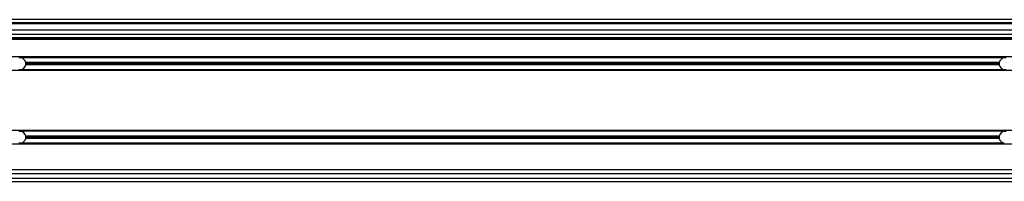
# Model space of a CAD drawing. Header units: millimetres. Extents: x 0 to 420, y 0 to 297.
# Tile 11 of 24: x 84.01 to 106.39, y 215.93 to 219.61. Entities that reach past the tile are written whole.
import ezdxf

# ---------------------------------------------------------------- set-up
doc = ezdxf.new("R2010")
doc.units = ezdxf.units.MM

msp = doc.modelspace()

# ---------------------------------------------------------------- linework, layer by layer
at = {"color": 7, "linetype": 'Continuous', "lineweight": 25}
for p, q in [((221.8639, 219.61163), (58.16301, 219.61163)), ((219.7659, 219.53722), (58.4201, 219.53722)), ((219.25957, 219.51861), (60.76734, 219.51861)), ((212.37669, 219.3698), (67.65022, 219.3698)), ((212.37669, 219.27678), (67.65022, 219.27678)), ((212.37669, 219.19865), (67.65022, 219.19865)), ((212.37669, 219.18005), (67.65022, 219.18005)), ((212.37669, 219.16145), (67.65022, 219.16145)), ((212.37669, 218.7615), (69.13841, 218.7615)), ((84.02973, 218.74476), (83.98432, 218.74476)), ((106.38689, 218.74476), (84.02973, 218.74476)), ((106.4323, 218.74476), (106.38689, 218.74476)), ((212.37669, 218.4527), (69.13841, 218.4527)), ((84.02973, 218.46944), (83.98432, 218.46944)), ((106.38689, 218.46944), (84.02973, 218.46944)), ((106.27253, 218.63314), (84.14409, 218.63314)), ((106.27253, 218.58105), (84.14409, 218.58105)), ((106.27008, 218.6071), (84.14654, 218.6071)), ((106.4323, 218.46944), (106.38689, 218.46944)), ((139.12054, 217.08728), (69.13841, 217.08728)), ((83.98432, 217.07054), (84.02973, 217.07054)), ((106.38689, 217.07054), (84.02973, 217.07054)), ((106.27253, 216.95893), (84.14409, 216.95893)), ((106.27253, 216.90684), (84.14409, 216.90684)), ((106.27008, 216.93288), (84.14654, 216.93288)), ((106.38689, 217.07054), (106.4323, 217.07054)), ((139.12054, 216.77848), (69.13841, 216.77848)), ((84.02973, 216.79523), (83.98432, 216.79523)), ((106.38689, 216.79523), (84.02973, 216.79523)), ((58.4201, 216.00277), (139.12054, 216.00277)), ((139.12054, 216.18879), (67.65022, 216.18879)), ((139.12054, 216.09578), (67.65022, 216.09578)), ((58.16301, 215.92836), (139.12054, 215.92836))]:
    msp.add_line(p, q, dxfattribs=at)
for centre, start, end in [((84.00702, 218.6071), 10.758318, 80.633211), ((106.4096, 218.6071), 99.366789, 169.241682), ((84.00702, 218.6071), 279.366789, 349.241682), ((84.00702, 218.6071), 0, 10.758318), ((84.00702, 218.6071), 349.241682, 0), ((106.4096, 218.6071), 169.241682, 180), ((106.4096, 218.6071), 180, 190.758318), ((106.4096, 218.6071), 190.758318, 260.633211), ((84.00702, 216.93288), 10.758318, 80.633211), ((84.00702, 216.93288), 279.366789, 349.241682), ((84.00702, 216.93288), 360, 10.758318), ((84.00702, 216.93288), 349.241682, 360), ((106.4096, 216.93288), 169.241682, 180), ((106.4096, 216.93288), 180, 190.758318), ((106.4096, 216.93288), 99.366789, 169.241682), ((106.4096, 216.93288), 190.758318, 260.633211)]:
    msp.add_arc(centre, 0.13952, start, end, dxfattribs=at)

doc.saveas('drawing.dxf')
